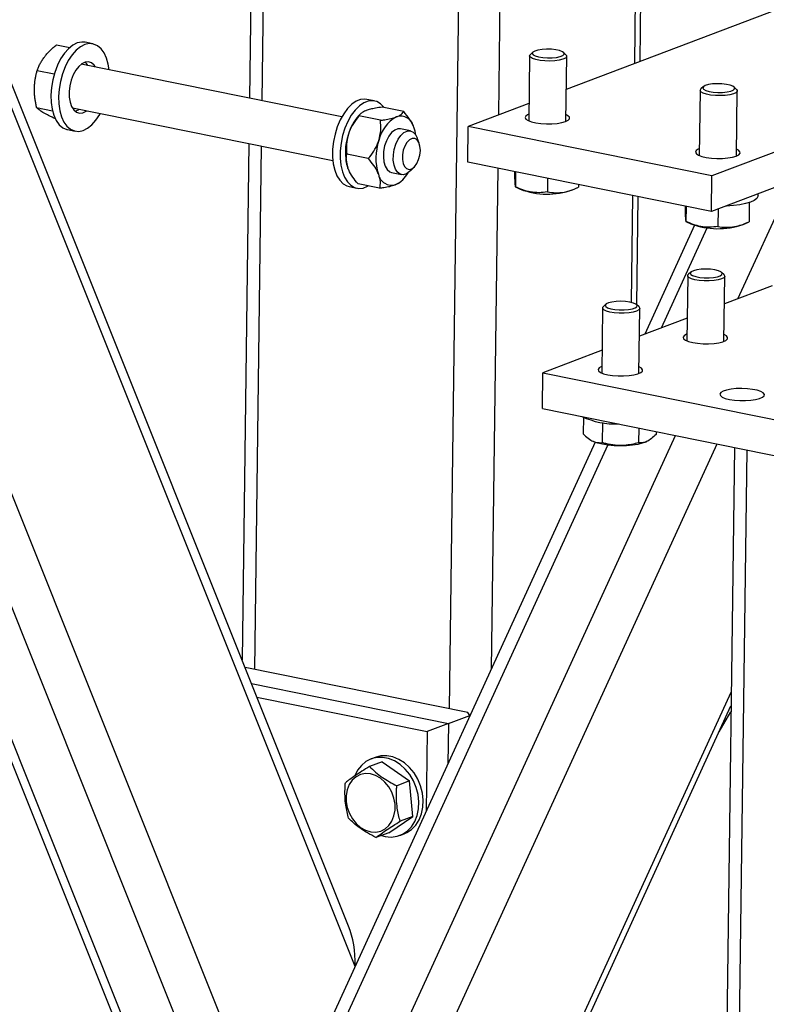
# Model space of a CAD drawing. Header units: millimetres. Extents: x 5 to 589, y 5 to 415.
# Tile 54 of 71: x 444 to 455, y 302 to 317. Entities that reach past the tile are written whole.
import ezdxf

# ---------------------------------------------------------------- set-up
doc = ezdxf.new("R2010")
doc.units = ezdxf.units.MM
doc.layers.add('TRAIT-FORT', color=4, linetype='Continuous', lineweight=25)

msp = doc.modelspace()

# ---------------------------------------------------------------- linework, layer by layer
at = {"layer": 'TRAIT-FORT', "color": 4, "linetype": 'Continuous', "lineweight": 25}
for p, q in [((447.8031, 300.3517), (438.953, 322.4828)), ((449.0352, 303.0439), (441.2735, 322.4532)), ((448.9372, 303.6486), (441.43, 322.4214)), ((447.4419, 299.5623), (438.3653, 322.2599)), ((447.0175, 298.6349), (437.6747, 321.9979)), ((447.5205, 321.1863), (447.4531, 316.0442)), ((447.644, 316.0055), (447.7114, 321.1475)), ((450.4478, 306.9011), (450.6268, 320.5563)), ((451.1829, 315.7944), (451.2436, 320.4312)), ((453.2176, 316.5663), (453.2629, 320.0217)), ((453.2971, 316.5964), (453.3418, 320.0057)), ((457.3586, 318.137), (452.1942, 316.178)), ((461.3671, 317.5361), (454.3725, 314.8829)), ((461.3601, 317.0017), (454.3655, 314.3486)), ((444.5666, 316.8463), (444.7673, 316.8056)), ((445.1108, 316.8593), (444.9969, 316.8824)), ((451.6452, 316.6805), (451.6324, 315.7057)), ((451.6946, 316.7358), (451.6569, 316.7019)), ((452.1895, 316.6949), (452.1527, 316.7298)), ((452.1879, 315.6984), (452.2007, 316.6732)), ((448.8344, 315.764), (444.937, 316.5544)), ((444.2769, 316.4601), (444.5332, 316.4081)), ((454.2456, 316.2184), (454.2079, 316.1845)), ((454.1961, 316.1631), (454.1834, 315.1883)), ((454.7405, 316.1775), (454.7037, 316.2124)), ((454.7389, 315.181), (454.7517, 316.1558)), ((449.3245, 316.0048), (449.2106, 316.0279)), ((451.6358, 315.9662), (450.7283, 315.622)), ((444.2696, 315.9047), (444.507, 315.8566)), ((444.8045, 315.9011), (448.7019, 315.1107)), ((449.111, 315.8064), (449.0858, 315.78)), ((449.4128, 315.7141), (449.0912, 315.7793)), ((449.7616, 315.8464), (449.4399, 315.9116)), ((444.7319, 315.5757), (444.8458, 315.5526)), ((449.8618, 315.5557), (449.7137, 315.5857)), ((450.7213, 315.0876), (450.7283, 315.622)), ((454.3725, 314.8829), (450.7283, 315.622)), ((447.4442, 315.3657), (447.3429, 307.6354)), ((449.9937, 315.3709), (449.9628, 315.4522)), ((447.5324, 307.4924), (447.6351, 315.327)), ((449.2318, 315.1403), (448.9101, 315.2055)), ((454.3655, 314.3486), (450.7213, 315.0876)), ((449.5812, 314.9323), (449.7293, 314.9023)), ((449.8626, 314.9583), (449.9228, 315.0211)), ((451.0741, 307.4992), (451.1724, 314.9961)), ((451.4205, 314.9458), (451.4194, 314.8678)), ((451.4358, 314.9427), (451.4329, 314.7187)), ((449.3995, 314.6988), (449.0779, 314.764)), ((449.7284, 314.8041), (449.7537, 314.8304)), ((451.9143, 314.8457), (451.9116, 314.6416)), ((452.3774, 314.7518), (452.3769, 314.7136)), ((454.3655, 314.3486), (454.3725, 314.8829)), ((454.7619, 313.0418), (455.5688, 314.805)), ((448.9456, 314.7211), (449.0595, 314.698)), ((451.4322, 314.7188), (451.5061, 314.6819)), ((452.2873, 314.6716), (452.3672, 314.709)), ((455.0644, 314.5857), (455.0648, 314.6138)), ((453.1707, 312.9871), (453.1917, 314.5866)), ((453.2493, 312.9512), (453.2706, 314.5706)), ((454.9317, 314.484), (454.9279, 314.1963)), ((453.9715, 314.4285), (453.9704, 314.3504)), ((453.9868, 314.4254), (453.9838, 314.2014)), ((454.466, 314.3867), (454.4626, 314.1243)), ((453.9832, 314.2015), (454.0571, 314.1645)), ((454.8383, 314.1543), (454.9181, 314.1916)), ((454.1141, 314.142), (453.3688, 312.5134)), ((453.6174, 312.6077), (454.3028, 314.1055)), ((454.0594, 313.443), (454.0217, 313.4091)), ((454.5543, 313.4022), (454.5175, 313.437)), ((454.01, 313.3877), (453.9972, 312.4129)), ((454.5527, 312.4057), (454.5655, 313.3805)), ((455.2734, 313.2358), (454.56, 312.9653)), ((452.7382, 312.9054), (452.7254, 311.9306)), ((452.7877, 312.9607), (452.7499, 312.9268)), ((453.2826, 312.9198), (453.2457, 312.9547)), ((453.281, 311.9233), (453.2937, 312.8981)), ((454.0016, 312.7535), (453.2883, 312.4829)), ((452.7299, 312.2711), (451.8437, 311.9349)), ((441.5617, 311.9363), (446.9445, 298.4755)), ((451.8367, 311.4005), (451.8437, 311.9349)), ((451.8437, 311.9349), (458.6766, 310.5492)), ((451.8367, 311.4005), (458.6696, 310.0148)), ((452.4495, 311.2676), (452.4462, 311.0185)), ((452.7343, 311.1882), (452.7303, 310.888)), ((453.2783, 311.1082), (453.2754, 310.885)), ((439.1527, 278.9339), (453.8261, 310.9971)), ((452.5775, 310.9176), (452.5992, 310.9068)), ((453.5369, 311.0557), (453.5363, 311.0126)), ((452.6278, 310.8942), (438.4628, 279.9419)), ((438.6508, 279.9038), (452.8136, 310.8514)), ((439.0091, 277.1306), (454.4499, 310.8706)), ((453.3803, 310.8965), (453.4014, 310.9064)), ((454.7089, 310.818), (454.1635, 269.2046)), ((454.3536, 269.1023), (454.8998, 310.7793)), ((450.7211, 306.8457), (447.3884, 307.5216)), ((447.485, 307.2799), (450.4307, 306.6825)), ((438.9527, 272.8278), (454.6608, 307.1519)), ((447.5656, 307.0785), (450.1128, 306.5619)), ((438.9501, 272.6242), (454.6581, 306.9483)), ((450.4307, 306.6825), (450.7487, 306.8031)), ((450.7487, 306.8031), (450.7211, 306.8457)), ((450.7485, 306.7876), (450.7487, 306.8031)), ((454.4799, 306.5588), (454.657, 306.8599)), ((450.4307, 306.6825), (450.1128, 306.5619)), ((450.4307, 306.6825), (450.4228, 306.0759)), ((450.1128, 306.5619), (450.0971, 305.3643)), ((449.4402, 306.1116), (449.2495, 306.0393)), ((449.3354, 306.1754), (449.2718, 306.1513)), ((449.4402, 306.1116), (449.8493, 305.8239)), ((449.8493, 305.8239), (449.6587, 305.7516)), ((449.8977, 305.2922), (449.8493, 305.8239)), ((449.537, 305.0482), (449.8977, 305.2922)), ((449.8977, 305.2922), (449.7071, 305.2199)), ((449.537, 305.0482), (449.3463, 304.9759)), ((449.7053, 305.0085), (449.7689, 305.0326))]:
    msp.add_line(p, q, dxfattribs=at)
at = {"layer": 'TRAIT-FORT', "color": 4, "linetype": 'Continuous', "lineweight": 25, "flags": 128}
for points in [[(444.9969, 316.8824), (444.9436, 316.886), (444.8776, 316.8721), (444.8112, 316.8386), (444.7463, 316.7866), (444.6851, 316.7176), (444.6293, 316.6338), (444.5807, 316.5377), (444.5407, 316.4322), (444.5105, 316.3206), (444.4911, 316.2061), (444.483, 316.0924), (444.4865, 315.9828), (444.5015, 315.8807), (444.5275, 315.7892), (444.5638, 315.711), (444.6091, 315.6486), (444.6623, 315.6038), (444.7216, 315.5781), (444.7319, 315.5757)], [(445.3545, 316.4698), (445.3412, 316.5543), (445.3152, 316.6458), (445.2789, 316.724), (445.2335, 316.7864), (445.1804, 316.8312), (445.1211, 316.8569), (445.0575, 316.8629), (444.9915, 316.849), (444.925, 316.8155), (444.8602, 316.7635), (444.799, 316.6945), (444.7432, 316.6107), (444.6946, 316.5146), (444.6546, 316.4091), (444.6244, 316.2975), (444.605, 316.183), (444.5969, 316.0693), (444.6004, 315.9597), (444.6154, 315.8576), (444.6414, 315.7661), (444.6776, 315.6879), (444.723, 315.6255), (444.7762, 315.5808), (444.8355, 315.555), (444.8991, 315.549), (444.9651, 315.5629), (445.0315, 315.5964), (445.0963, 315.6485), (445.1576, 315.7174), (445.2133, 315.8012), (445.222, 315.8164)], [(451.6452, 316.6783), (451.6537, 316.6988), (451.6569, 316.7019)], [(452.1895, 316.6949), (452.1971, 316.6857), (452.1989, 316.665), (452.1803, 316.6452), (452.1426, 316.6277), (452.0886, 316.6139), (452.0223, 316.6048), (451.9487, 316.601), (451.8731, 316.6028), (451.8012, 316.6101), (451.7384, 316.6224), (451.6892, 316.6387), (451.6574, 316.6578), (451.6452, 316.6783), (451.6452, 316.6783)], [(451.6846, 316.7155), (451.6969, 316.6962), (451.7294, 316.6785), (451.7791, 316.664), (451.8416, 316.6539), (451.9114, 316.6492), (451.9823, 316.6503), (452.0479, 316.657), (452.1025, 316.6689), (452.1411, 316.6847), (452.1604, 316.7032), (452.1587, 316.7227), (452.136, 316.7414), (452.0945, 316.7577), (452.0377, 316.7702), (451.9708, 316.7776), (451.8997, 316.7795), (451.8307, 316.7755), (451.7699, 316.7661), (451.7228, 316.7521), (451.6935, 316.7347), (451.6846, 316.7155)], [(445.1521, 316.5108), (445.1313, 316.54), (445.0914, 316.5735), (445.0459, 316.5886), (444.9971, 316.5846), (444.9472, 316.5615), (444.899, 316.5206), (444.8547, 316.464), (444.8166, 316.3944), (444.7866, 316.3153), (444.7662, 316.2308), (444.7565, 316.145), (444.7579, 316.0623), (444.7703, 315.9868), (444.7932, 315.9223), (444.8253, 315.872), (444.8651, 315.8384), (444.9106, 315.8233), (444.9595, 315.8274), (445.0093, 315.8504), (445.0196, 315.8575)], [(445.0382, 316.5339), (445.0174, 316.563), (444.9957, 316.5842)], [(454.2356, 316.1982), (454.2479, 316.1789), (454.2804, 316.1612), (454.3301, 316.1466), (454.3926, 316.1366), (454.4624, 316.1319), (454.5333, 316.1329), (454.5989, 316.1397), (454.6534, 316.1515), (454.6921, 316.1674), (454.7114, 316.1859), (454.7096, 316.2053), (454.687, 316.2241), (454.6454, 316.2404), (454.5887, 316.2528), (454.5218, 316.2603), (454.4507, 316.2621), (454.3817, 316.2582), (454.3209, 316.2487), (454.2738, 316.2347), (454.2445, 316.2174), (454.2356, 316.1982)], [(454.1962, 316.161), (454.2047, 316.1814), (454.2079, 316.1845)], [(454.7405, 316.1775), (454.7481, 316.1683), (454.7499, 316.1476), (454.7313, 316.1278), (454.6936, 316.1104), (454.6396, 316.0966), (454.5733, 316.0874), (454.4997, 316.0836), (454.4241, 316.0854), (454.3522, 316.0927), (454.2894, 316.105), (454.2402, 316.1213), (454.2084, 316.1404), (454.1962, 316.161), (454.1962, 316.161)], [(449.2106, 316.0279), (449.1819, 316.0316), (449.1166, 316.0252), (449.05, 315.999), (448.9844, 315.9539), (448.9216, 315.8912), (448.8635, 315.8127), (448.812, 315.721), (448.7685, 315.6187), (448.7345, 315.509), (448.7109, 315.3952), (448.6984, 315.2808), (448.6975, 315.1693), (448.7081, 315.0639), (448.73, 314.968), (448.7625, 314.8845), (448.8046, 314.8158), (448.8549, 314.7642), (448.9121, 314.731), (448.9456, 314.7211)], [(449.4687, 315.9058), (449.4655, 315.9101), (449.4151, 315.9617), (449.358, 315.9949), (449.2958, 316.0085), (449.2304, 316.0021), (449.1639, 315.9759), (449.0983, 315.9308), (449.0354, 315.8681), (448.9774, 315.7896), (448.9258, 315.6979), (448.8824, 315.5956), (448.8483, 315.4859), (448.8247, 315.3721), (448.8123, 315.2577), (448.8114, 315.1462), (448.822, 315.0408), (448.8439, 314.9449), (448.8764, 314.8614), (448.9184, 314.7927), (448.9688, 314.7411), (449.026, 314.7079), (449.0881, 314.6943), (449.1535, 314.7007), (449.22, 314.7269), (449.2309, 314.733)], [(444.847, 315.8508), (444.8955, 315.8735), (444.9057, 315.8806)], [(451.6337, 315.8063), (451.6157, 315.7983), (451.5864, 315.7772), (451.5776, 315.7547), (451.5896, 315.7319), (451.6218, 315.7105), (451.6722, 315.6917), (451.7376, 315.6767), (451.8138, 315.6664), (451.8962, 315.6616), (451.9795, 315.6624), (452.0584, 315.6689), (452.1281, 315.6807), (452.1841, 315.6969)], [(452.1841, 315.6969), (452.223, 315.7167), (452.2422, 315.7386), (452.2406, 315.7615), (452.2183, 315.7837), (452.1892, 315.799)], [(449.7137, 315.5857), (449.6756, 315.5862), (449.6278, 315.5681), (449.5812, 315.5305), (449.5388, 315.4759), (449.5032, 315.4076), (449.4767, 315.3301), (449.4609, 315.248), (449.4568, 315.1667), (449.4648, 315.0911), (449.4842, 315.0261), (449.5138, 314.9758), (449.5519, 314.9432), (449.5812, 314.9323)], [(449.8626, 314.9583), (449.8505, 314.9464), (449.8033, 314.9135), (449.7557, 314.9005), (449.7105, 314.9081), (449.6707, 314.9358), (449.6387, 314.982), (449.6166, 315.0437), (449.6058, 315.117), (449.6068, 315.1974), (449.6197, 315.2798), (449.6437, 315.3589), (449.6772, 315.4299), (449.7181, 315.4883), (449.7639, 315.5304), (449.8117, 315.5535), (449.8585, 315.5563), (449.9013, 315.5385), (449.9375, 315.5012), (449.9628, 315.4522)], [(450.0104, 315.2641), (450.0053, 315.3287), (449.9886, 315.3831), (449.9618, 315.4223), (449.9274, 315.443), (449.8883, 315.4431), (449.8481, 315.4228), (449.8103, 315.3839), (449.7782, 315.3297), (449.7548, 315.2652), (449.7421, 315.196), (449.7412, 315.1283), (449.7522, 315.0681), (449.7742, 315.0208), (449.8051, 314.9905), (449.8423, 314.98), (449.8824, 314.9902), (449.9219, 315.0201), (449.9572, 315.0672), (449.9852, 315.1272), (450.0035, 315.1949), (450.0104, 315.2641)], [(454.1847, 315.289), (454.1667, 315.2809), (454.1374, 315.2599), (454.1285, 315.2373), (454.1406, 315.2146), (454.1728, 315.1931), (454.2232, 315.1743), (454.2886, 315.1593), (454.3648, 315.1491), (454.4472, 315.1442), (454.5304, 315.1451), (454.6094, 315.1516), (454.6791, 315.1633), (454.7351, 315.1796)], [(454.7351, 315.1796), (454.774, 315.1993), (454.7932, 315.2213), (454.7916, 315.2441), (454.7693, 315.2664), (454.7402, 315.2817)], [(455.0644, 314.5857), (455.0621, 314.5719), (455.0429, 314.5426), (455.0047, 314.5151), (454.9488, 314.49), (454.877, 314.4683), (454.7915, 314.4506), (454.6952, 314.4375), (454.5911, 314.4294), (454.5769, 314.4287)], [(454.2823, 313.4868), (454.2122, 313.4843), (454.1488, 313.4762), (454.0978, 313.4632), (454.0638, 313.4466), (454.0496, 313.4277), (454.0567, 313.4082), (454.0843, 313.39), (454.1301, 313.3745), (454.1899, 313.3632), (454.2584, 313.3571), (454.3296, 313.3567), (454.3971, 313.3621), (454.4549, 313.3728), (454.4979, 313.3877), (454.5223, 313.4057), (454.5259, 313.4251), (454.5083, 313.4442), (454.4712, 313.4612), (454.4179, 313.4747), (454.353, 313.4835), (454.2823, 313.4868)], [(454.5543, 313.4022), (454.5582, 313.3981), (454.5652, 313.3774), (454.5516, 313.3573), (454.5185, 313.3391), (454.4682, 313.3242), (454.4046, 313.3138), (454.3323, 313.3087), (454.2567, 313.3091), (454.1834, 313.315), (454.1178, 313.3261), (454.0648, 313.3415), (454.0284, 313.3601), (454.0112, 313.3804), (454.0145, 313.401), (454.0217, 313.4091)], [(453.0106, 313.0044), (452.9405, 313.0019), (452.8771, 312.9938), (452.8261, 312.9809), (452.792, 312.9642), (452.7779, 312.9453), (452.785, 312.9259), (452.8126, 312.9076), (452.8583, 312.8921), (452.9181, 312.8808), (452.9867, 312.8747), (453.0579, 312.8744), (453.1254, 312.8797), (453.1832, 312.8904), (453.2262, 312.9054), (453.2506, 312.9233), (453.2542, 312.9427), (453.2366, 312.9618), (453.1995, 312.9788), (453.1461, 312.9924), (453.0812, 313.0012), (453.0106, 313.0044)], [(453.2826, 312.9198), (453.2864, 312.9157), (453.2935, 312.895), (453.2799, 312.8749), (453.2468, 312.8567), (453.1965, 312.8419), (453.1329, 312.8315), (453.0606, 312.8263), (452.9849, 312.8267), (452.9116, 312.8327), (452.846, 312.8438), (452.7931, 312.8591), (452.7566, 312.8777), (452.7394, 312.898), (452.7427, 312.9186), (452.7499, 312.9268)], [(453.9985, 312.5136), (453.9908, 312.5104), (453.9567, 312.49), (453.9426, 312.4677), (453.9494, 312.4448), (453.9768, 312.4229), (454.0229, 312.4033), (454.0848, 312.3873)], [(454.0848, 312.3873), (454.1588, 312.3758), (454.2401, 312.3695), (454.3236, 312.3689), (454.4042, 312.374), (454.4766, 312.3845), (454.5364, 312.3998), (454.5798, 312.4187), (454.6041, 312.4403), (454.6078, 312.463), (454.5906, 312.4856), (454.554, 312.5063)], [(452.7268, 312.0312), (452.7191, 312.028), (452.685, 312.0076), (452.6709, 311.9853), (452.6777, 311.9624), (452.705, 311.9405), (452.7511, 311.9209), (452.8131, 311.9049)], [(452.8131, 311.9049), (452.8871, 311.8934), (452.9684, 311.8871), (453.0519, 311.8865), (453.1324, 311.8917), (453.2049, 311.9022), (453.2647, 311.9174), (453.3081, 311.9363), (453.3324, 311.9579), (453.3361, 311.9806), (453.3188, 312.0032), (453.2823, 312.0239)], [(454.6352, 311.5353), (454.7092, 311.5238), (454.7905, 311.5176), (454.874, 311.517), (454.9545, 311.5221), (455.027, 311.5326), (455.0868, 311.5478), (455.1302, 311.5668), (455.1545, 311.5884), (455.1582, 311.6111), (455.141, 311.6337), (455.104, 311.6546), (455.0495, 311.6725), (454.981, 311.6864), (454.9027, 311.6954), (454.8197, 311.6988), (454.737, 311.6965), (454.6599, 311.6887), (454.5933, 311.6757), (454.5412, 311.6585), (454.5071, 311.6381), (454.493, 311.6157), (454.4998, 311.5929), (454.5272, 311.571), (454.5732, 311.5514), (454.6352, 311.5353)], [(453.3803, 310.8965), (453.3312, 310.878), (453.2631, 310.8613), (453.183, 310.8489), (453.0946, 310.8414), (453.0016, 310.8393), (452.9081, 310.8424), (452.8182, 310.8509), (452.7359, 310.8641), (452.6647, 310.8816), (452.6077, 310.9027), (452.5992, 310.9068)], [(449.7689, 305.0326), (449.8072, 305.0496), (449.8801, 305.0979), (449.9425, 305.1624), (449.9924, 305.2411), (450.0281, 305.3314), (450.0484, 305.4306), (450.0529, 305.5353), (450.0412, 305.6422), (450.0139, 305.7479), (449.9716, 305.8489), (449.9159, 305.9421), (449.8486, 306.0244), (449.7716, 306.0932), (449.6877, 306.1463), (449.5993, 306.182), (449.5095, 306.1991), (449.421, 306.197), (449.3368, 306.1759), (449.3354, 306.1754)], [(449.4269, 305.0065), (449.4863, 304.991), (449.5758, 304.9835), (449.6625, 304.9951), (449.7436, 305.0255), (449.8166, 305.0737), (449.8789, 305.1383), (449.9288, 305.217), (449.9645, 305.3073), (449.9849, 305.4064), (449.9893, 305.5112), (449.9776, 305.6181), (449.9503, 305.7237), (449.9081, 305.8248), (449.8524, 305.918), (449.785, 306.0003), (449.708, 306.0691), (449.6241, 306.1222), (449.5358, 306.1579), (449.4459, 306.1749), (449.3574, 306.1729), (449.2732, 306.1518), (449.1958, 306.1123), (449.1279, 306.0557), (449.0716, 305.9838), (449.0286, 305.8989), (449.0286, 305.8989)], [(448.9003, 305.5162), (448.9165, 305.4248), (448.9481, 305.3365), (448.9935, 305.2551), (449.0509, 305.1843), (449.1176, 305.127), (449.1909, 305.0859), (449.2674, 305.0626), (449.3438, 305.0583), (449.4169, 305.073), (449.4833, 305.1063), (449.5403, 305.1565), (449.5853, 305.2216), (449.6163, 305.2986), (449.632, 305.3842), (449.6317, 305.4747), (449.6155, 305.5661), (449.5839, 305.6544), (449.5385, 305.7358), (449.4811, 305.8067), (449.4144, 305.8639), (449.3412, 305.9051), (449.2646, 305.9283), (449.1882, 305.9327), (449.1151, 305.9179), (449.0487, 305.8847), (448.9917, 305.8344), (448.9467, 305.7694), (448.9157, 305.6923), (448.9, 305.6067), (448.9003, 305.5162)]]:
    msp.add_lwpolyline(points, dxfattribs=at)
at = {"layer": 'TRAIT-FORT', "color": 4, "linetype": 'Continuous', "lineweight": 25}
for centre, radius, start, end in [((449.5967, 315.3173), 0.6893, 137.83185, 164.10916), ((449.714, 315.5736), 0.2021, 10.96872, 107.21269), ((449.9156, 315.2946), 0.5397, 118.9815, 167.25518), ((449.7016, 315.2421), 0.8119, 161.0302, 197.46813), ((449.3708, 315.4133), 0.5769, 7.74545, 20.15062), ((450.1571, 315.1497), 0.8119, 161.0302, 197.46813), ((449.581, 314.9444), 0.2021, 190.96872, 287.21269), ((449.4594, 315.1294), 0.4193, 295.63806, 331.02693), ((451.9111, 315.7719), 1.1628, 249.6204, 288.87793), ((454.462, 315.2545), 1.1628, 249.6204, 288.87793), ((452.9255, 312.3237), 1.1555, 244.53338, 272.53787)]:
    msp.add_arc(centre, radius, start, end, dxfattribs=at)
msp.add_ellipse((448.6745, 303.1086), major_axis=(-0.0267, 0.8314), ratio=0.4373696, start_param=4.6306171, end_param=5.4053041, dxfattribs=at)
for points, knots in [([(444.3851, 316.6606), (444.3886, 316.6652), (444.4035, 316.6847), (444.4322, 316.7188), (444.4736, 316.7623), (444.5184, 316.8049), (444.5506, 316.8325), (444.5666, 316.8463)], [0, 0, 0, 0, 0.0700556, 0.2998126, 0.5308313, 0.7650256, 1, 1, 1, 1]), ([(444.2769, 316.4601), (444.2833, 316.4767), (444.2963, 316.5101), (444.3207, 316.5603), (444.3495, 316.6107), (444.3732, 316.6439), (444.3851, 316.6606)], [0, 0, 0, 0, 0.24726861, 0.49536257, 0.74687401, 1, 1, 1, 1]), ([(444.2366, 316.1898), (444.2373, 316.2103), (444.2385, 316.249), (444.2445, 316.3047), (444.2528, 316.3573), (444.2636, 316.4092), (444.2724, 316.4431), (444.2769, 316.4601)], [0, 0, 0, 0, 0.2190861, 0.4128361, 0.6072728, 0.8034231, 1, 1, 1, 1]), ([(444.2696, 315.9047), (444.2657, 315.9232), (444.2577, 315.9606), (444.2483, 316.0173), (444.2412, 316.0747), (444.2368, 316.1324), (444.2367, 316.1706), (444.2366, 316.1898)], [0, 0, 0, 0, 0.1947331, 0.3943865, 0.5945898, 0.7968571, 1, 1, 1, 1]), ([(444.3742, 315.8276), (444.3709, 315.8296), (444.3568, 315.8381), (444.3342, 315.8527), (444.3088, 315.8709), (444.2871, 315.8883), (444.2754, 315.8992), (444.2696, 315.9047)], [0, 0, 0, 0, 0.0700556, 0.2998126, 0.5308313, 0.7650256, 1, 1, 1, 1]), ([(444.5521, 315.7356), (444.5355, 315.7435), (444.5021, 315.7593), (444.4556, 315.7826), (444.412, 315.8056), (444.3868, 315.8202), (444.3742, 315.8276)], [0, 0, 0, 0, 0.24726861, 0.49536257, 0.74687401, 1, 1, 1, 1]), ([(449.0912, 315.7793), (449.0631, 315.7432), (449.0061, 315.6698), (448.9567, 315.5744), (448.9377, 315.518), (448.9337, 315.506)], [0, 0, 0, 0, 0.4323851, 0.8795539, 1, 1, 1, 1]), ([(449.1986, 315.8591), (449.1957, 315.8579), (449.1718, 315.8487), (449.135, 315.8293), (449.1058, 315.8031), (449.0953, 315.7861), (449.0912, 315.7793)], [0, 0, 0, 0, 0.0483686, 0.3993299, 0.7629647, 1, 1, 1, 1]), ([(449.4399, 315.9116), (449.406, 315.9066), (449.3437, 315.8974), (449.261, 315.8799), (449.2196, 315.8661), (449.1986, 315.8591)], [0, 0, 0, 0, 0.3704571, 0.6810182, 1, 1, 1, 1]), ([(449.6541, 315.7667), (449.6715, 315.7741), (449.7066, 315.7893), (449.7418, 315.8164), (449.7547, 315.8359), (449.7616, 315.8464)], [0, 0, 0, 0, 0.3099902, 0.6295459, 1, 1, 1, 1]), ([(449.9124, 315.6121), (449.8938, 315.6517), (449.8568, 315.7303), (449.7932, 315.8079), (449.7616, 315.8464)], [0, 0, 0, 0, 0.504, 1, 1, 1, 1]), ([(449.3892, 315.4136), (449.4013, 315.4649), (449.4252, 315.5666), (449.4169, 315.6652), (449.4128, 315.7141)], [0, 0, 0, 0, 0.504, 1, 1, 1, 1]), ([(449.4128, 315.7141), (449.4347, 315.7172), (449.489, 315.725), (449.5701, 315.7406), (449.6259, 315.7562), (449.6512, 315.7656), (449.6541, 315.7667)], [0, 0, 0, 0, 0.2370392, 0.5890192, 0.9516306, 1, 1, 1, 1]), ([(448.9337, 315.506), (448.9217, 315.4548), (448.8977, 315.353), (448.906, 315.2544), (448.9101, 315.2055)], [0, 0, 0, 0, 0.504, 1, 1, 1, 1]), ([(449.2318, 315.1403), (449.2598, 315.1764), (449.3168, 315.2499), (449.3662, 315.3453), (449.3852, 315.4017), (449.3892, 315.4136)], [0, 0, 0, 0, 0.4323851, 0.8795539, 1, 1, 1, 1]), ([(448.9271, 314.9984), (448.9162, 315.0364), (448.8946, 315.1119), (448.905, 315.1745), (448.9101, 315.2055)], [0, 0, 0, 0, 0.504, 1, 1, 1, 1]), ([(449.2318, 315.1403), (449.2589, 315.1069), (449.3141, 315.039), (449.3612, 314.9591), (449.3788, 314.9153), (449.3826, 314.906)], [0, 0, 0, 0, 0.4323851, 0.8795539, 1, 1, 1, 1]), ([(449.0779, 314.764), (449.0508, 314.7974), (448.9956, 314.8654), (448.9485, 314.9453), (448.9308, 314.9891), (448.9271, 314.9984)], [0, 0, 0, 0, 0.4323851, 0.8795539, 1, 1, 1, 1]), ([(449.3826, 314.906), (449.3935, 314.8679), (449.4151, 314.7924), (449.4047, 314.7298), (449.3995, 314.6988)], [0, 0, 0, 0, 0.504, 1, 1, 1, 1]), ([(449.3995, 314.6988), (449.4214, 314.7019), (449.4757, 314.7097), (449.5568, 314.7253), (449.6126, 314.7409), (449.6379, 314.7503), (449.6408, 314.7514)], [0, 0, 0, 0, 0.2370392, 0.5890192, 0.9516306, 1, 1, 1, 1]), ([(449.6408, 314.7514), (449.6579, 314.7588), (449.6927, 314.774), (449.7185, 314.792), (449.7261, 314.8022), (449.727, 314.8034)], [0, 0, 0, 0, 0.46170418, 0.9376553, 1, 1, 1, 1]), ([(451.4194, 314.8678), (451.4209, 314.8326), (451.4234, 314.7744), (451.4275, 314.7314), (451.4305, 314.7194), (451.4323, 314.7189), (451.4329, 314.7187)], [0, 0, 0, 0, 0.3855495, 0.6376419, 0.8965462, 1, 1, 1, 1]), ([(451.9116, 314.6416), (451.8699, 314.6366), (451.7856, 314.6264), (451.661, 314.6378), (451.5422, 314.6697), (451.4695, 314.7023), (451.4329, 314.7187)], [0, 0, 0, 0, 0.26460494, 0.53494775, 0.76534313, 1, 1, 1, 1]), ([(451.9116, 314.6416), (451.9518, 314.6362), (452.0332, 314.6251), (452.154, 314.6351), (452.2699, 314.6658), (452.341, 314.6976), (452.3769, 314.7136)], [0, 0, 0, 0, 0.2646049, 0.5349477, 0.7653431, 1, 1, 1, 1]), ([(453.9704, 314.3504), (453.9719, 314.3152), (453.9744, 314.257), (453.9785, 314.214), (453.9815, 314.2021), (453.9833, 314.2015), (453.9838, 314.2014)], [0, 0, 0, 0, 0.3855495, 0.6376419, 0.8965462, 1, 1, 1, 1]), ([(454.4626, 314.1243), (454.4209, 314.1193), (454.3366, 314.1091), (454.212, 314.1205), (454.0932, 314.1523), (454.0205, 314.1849), (453.9838, 314.2014)], [0, 0, 0, 0, 0.26460494, 0.53494775, 0.76534313, 1, 1, 1, 1]), ([(454.4626, 314.1243), (454.5028, 314.1188), (454.5842, 314.1077), (454.705, 314.1178), (454.8208, 314.1484), (454.892, 314.1802), (454.9279, 314.1963)], [0, 0, 0, 0, 0.2646049, 0.5349477, 0.7653431, 1, 1, 1, 1]), ([(452.4462, 311.0185), (452.4707, 310.9955), (452.5202, 310.9489), (452.594, 310.9063), (452.6648, 310.8865), (452.7084, 310.8875), (452.7303, 310.888)], [0, 0, 0, 0, 0.26460494, 0.53494775, 0.76534313, 1, 1, 1, 1]), ([(453.5363, 311.0126), (453.5135, 310.9899), (453.4674, 310.9438), (453.3995, 310.9019), (453.3348, 310.8829), (453.2953, 310.8843), (453.2754, 310.885)], [0, 0, 0, 0, 0.2646049, 0.5349477, 0.7653431, 1, 1, 1, 1]), ([(453.2754, 310.885), (453.2058, 310.8692), (453.0908, 310.8429), (452.9245, 310.8463), (452.8128, 310.8656), (452.7486, 310.883), (452.7303, 310.888)], [0, 0, 0, 0, 0.3855495, 0.6376419, 0.8965462, 1, 1, 1, 1]), ([(449.2495, 306.0393), (449.2113, 306.0154), (449.1339, 305.9673), (449.0349, 305.9019), (448.9528, 305.8441), (448.9103, 305.8116), (448.8888, 305.7953)], [0, 0, 0, 0, 0.2646049, 0.5349477, 0.7653431, 1, 1, 1, 1]), ([(449.2495, 306.0393), (449.2781, 306.0117), (449.3358, 305.9558), (449.437, 305.8791), (449.5463, 305.8105), (449.621, 305.7713), (449.6587, 305.7516)], [0, 0, 0, 0, 0.2646049, 0.5349477, 0.7653431, 1, 1, 1, 1]), ([(448.9372, 305.2636), (448.9214, 305.3276), (448.8952, 305.4334), (448.8819, 305.5962), (448.8831, 305.7096), (448.8875, 305.7762), (448.8888, 305.7953)], [0, 0, 0, 0, 0.38554949, 0.63764185, 0.89654625, 1, 1, 1, 1]), ([(449.7071, 305.2199), (449.6913, 305.2839), (449.6651, 305.3897), (449.6519, 305.5525), (449.653, 305.6659), (449.6575, 305.7326), (449.6587, 305.7516)], [0, 0, 0, 0, 0.3855495, 0.6376419, 0.8965462, 1, 1, 1, 1]), ([(449.3463, 304.9759), (449.3039, 304.9982), (449.218, 305.0434), (449.1064, 305.1162), (449.0123, 305.1906), (448.9624, 305.2391), (448.9372, 305.2636)], [0, 0, 0, 0, 0.26460494, 0.53494775, 0.76534313, 1, 1, 1, 1]), ([(449.3463, 304.9759), (449.3707, 304.9944), (449.4199, 305.0319), (449.5085, 305.0934), (449.6058, 305.1569), (449.6731, 305.1988), (449.7071, 305.2199)], [0, 0, 0, 0, 0.2646049, 0.5349477, 0.7653431, 1, 1, 1, 1])]:
    msp.add_open_spline(points, degree=3, knots=knots, dxfattribs=at)

doc.saveas('drawing.dxf')
